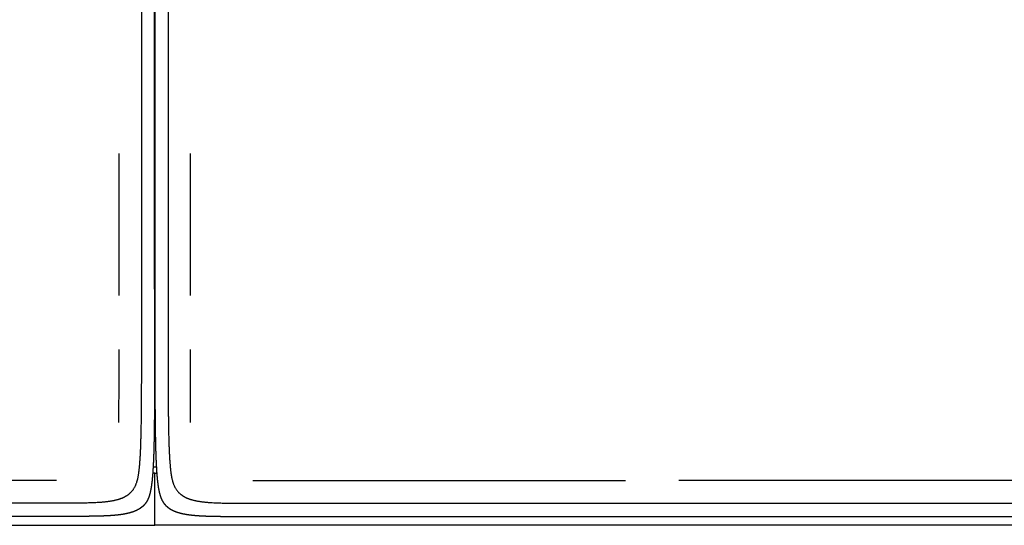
# Model space of a CAD drawing. Header units: millimetres. Extents: x -429 to 783, y -778 to 171.
# Tile 17 of 219: x -246 to -170, y -50 to -11. Entities that reach past the tile are written whole.
import ezdxf

# ---------------------------------------------------------------- set-up
doc = ezdxf.new("R2010")
doc.units = ezdxf.units.MM
doc.layers.get('0').update_dxf_attribs({"true_color": 0x000000})

msp = doc.modelspace()

# ---------------------------------------------------------------- linework, layer by layer
at = {"linetype": 'Continuous', "lineweight": -3}
for p, q in [((-238.084, -38.18), (-238.083, -36.465)), ((-232.592, -38.18), (-232.594, -36.465)), ((-238.087, -39.678), (-238.084, -38.18)), ((-232.589, -39.678), (-232.592, -38.18)), ((-238.092, -40.976), (-238.087, -39.678)), ((-232.585, -40.976), (-232.589, -39.678)), ((-238.099, -42.089), (-238.092, -40.976)), ((-232.578, -42.089), (-232.585, -40.976)), ((-190.524, -46.564), (-194.963, -46.564)), ((-185.805, -46.564), (-190.524, -46.564)), ((-180.857, -46.564), (-185.805, -46.564)), ((-175.73, -46.564), (-180.857, -46.564)), ((-170.474, -46.564), (-175.73, -46.564)), ((-165.138, -46.564), (-170.474, -46.564))]:
    msp.add_line(p, q, dxfattribs=at)
for points, degree, knots in [([(-235.339, -33.198), (-235.342, -31.941), (-235.345, -30.685), (-235.345, -29.314), (-235.345, -27.944), (-235.345, -26.474), (-235.345, -25.004), (-235.345, -23.449), (-235.345, -21.894), (-235.345, -20.27), (-235.345, -18.646), (-235.345, -16.967), (-235.345, -15.288), (-235.345, -13.569), (-235.345, -11.85), (-235.345, -10.106), (-235.345, -8.362), (-235.345, -6.608), (-235.345, -4.854), (-235.345, -3.106), (-235.345, -1.357), (-235.345, 0.372), (-235.345, 2.101), (-235.345, 3.796), (-235.345, 5.49), (-235.345, 7.135), (-235.345, 8.779), (-235.345, 10.359), (-235.345, 11.939), (-235.345, 13.44), (-235.345, 14.94), (-235.345, 16.346), (-235.345, 17.752), (-235.345, 19.011), (-235.345, 20.27)], 2, [391, 391, 391, 392.058933, 392.058933, 393.117866, 393.117866, 394.176799, 394.176799, 395.235732, 395.235732, 396.294665, 396.294665, 397.353598, 397.353598, 398.412531, 398.412531, 399.471464, 399.471464, 400.530397, 400.530397, 401.58933, 401.58933, 402.648263, 402.648263, 403.707197, 403.707197, 404.76613, 404.76613, 405.825063, 405.825063, 406.883996, 406.883996, 407.942929, 407.942929, 408.968409, 408.968409, 408.968409]), ([(-235.332, 20.27), (-235.332, 19.011), (-235.332, 17.752), (-235.332, 16.346), (-235.332, 14.94), (-235.332, 13.44), (-235.332, 11.939), (-235.332, 10.359), (-235.332, 8.779), (-235.332, 7.135), (-235.332, 5.49), (-235.332, 3.796), (-235.332, 2.101), (-235.332, 0.372), (-235.332, -1.357), (-235.332, -3.106), (-235.332, -4.854), (-235.332, -6.608), (-235.332, -8.362), (-235.332, -10.106), (-235.332, -11.85), (-235.332, -13.569), (-235.332, -15.288), (-235.332, -16.967), (-235.332, -18.646), (-235.332, -20.27), (-235.332, -21.894), (-235.332, -23.449), (-235.332, -25.004), (-235.332, -26.474), (-235.332, -27.944), (-235.332, -29.314), (-235.332, -30.685), (-235.335, -31.941), (-235.338, -33.198)], 2, [371.031591, 371.031591, 371.031591, 372.057071, 372.057071, 373.116004, 373.116004, 374.174937, 374.174937, 375.23387, 375.23387, 376.292803, 376.292803, 377.351737, 377.351737, 378.41067, 378.41067, 379.469603, 379.469603, 380.528536, 380.528536, 381.587469, 381.587469, 382.646402, 382.646402, 383.705335, 383.705335, 384.764268, 384.764268, 385.823201, 385.823201, 386.882134, 386.882134, 387.941067, 387.941067, 389, 389, 389]), ([(-236.362, 17.754), (-236.362, 15.135), (-236.362, 12.517), (-236.362, 9.898), (-236.362, 8.589), (-236.362, 7.28), (-236.362, 5.97), (-236.362, 5.185), (-236.362, 4.399), (-236.362, 3.614), (-236.362, 2.304), (-236.362, 0.995), (-236.362, -0.314), (-236.362, -0.969), (-236.362, -1.623), (-236.362, -2.278), (-236.362, -2.933), (-236.362, -3.587), (-236.362, -4.242), (-236.362, -5.551), (-236.362, -6.861), (-236.362, -8.17), (-236.362, -9.479), (-236.362, -10.788), (-236.362, -12.098), (-236.362, -13.014), (-236.362, -13.931), (-236.362, -14.847), (-236.362, -15.502), (-236.362, -16.156), (-236.362, -16.811), (-236.362, -17.466), (-236.362, -18.12), (-236.362, -18.775), (-236.362, -19.43), (-236.362, -20.084), (-236.362, -20.739), (-236.362, -21.393), (-236.362, -22.048), (-236.362, -22.703), (-236.362, -23.03), (-236.362, -23.357), (-236.362, -23.685), (-236.362, -24.012), (-236.362, -24.339), (-236.362, -24.667), (-236.362, -25.321), (-236.362, -25.976), (-236.362, -26.631), (-236.362, -27.285), (-236.362, -27.94), (-236.362, -28.594), (-236.362, -28.922), (-236.362, -29.249), (-236.362, -29.576), (-236.362, -29.904), (-236.362, -30.231), (-236.362, -30.558), (-236.362, -31.213), (-236.362, -31.868), (-236.362, -32.522)], 3, [222.760169, 222.760169, 222.760169, 222.760169, 301.316225, 301.316225, 301.316225, 340.594571, 340.594571, 340.594571, 364.162182, 364.162182, 364.162182, 403.440463, 403.440463, 403.440463, 423.078858, 423.078858, 423.078858, 442.718371, 442.718371, 442.718371, 481.996848, 481.996848, 481.996848, 521.275263, 521.275263, 521.275263, 548.769805, 548.769805, 548.769805, 568.40888, 568.40888, 568.40888, 588.048212, 588.048212, 588.048212, 607.687141, 607.687141, 607.687141, 627.326405, 627.326405, 627.326405, 637.145538, 637.145538, 637.145538, 646.965235, 646.965235, 646.965235, 666.604818, 666.604818, 666.604818, 686.243872, 686.243872, 686.243872, 696.063512, 696.063512, 696.063512, 705.8829, 705.8829, 705.8829, 725.521622, 725.521622, 725.521622, 725.521622]), ([(-234.315, 17.754), (-234.315, 15.135), (-234.315, 12.517), (-234.315, 9.898), (-234.315, 8.589), (-234.315, 7.28), (-234.315, 5.97), (-234.315, 5.185), (-234.315, 4.399), (-234.315, 3.614), (-234.315, 2.304), (-234.315, 0.995), (-234.315, -0.314), (-234.315, -0.969), (-234.315, -1.623), (-234.315, -2.278), (-234.315, -2.933), (-234.315, -3.587), (-234.315, -4.242), (-234.315, -5.551), (-234.315, -6.861), (-234.315, -8.17), (-234.315, -9.479), (-234.315, -10.788), (-234.315, -12.098), (-234.315, -13.014), (-234.315, -13.931), (-234.315, -14.847), (-234.315, -15.502), (-234.315, -16.156), (-234.315, -16.811), (-234.315, -17.466), (-234.315, -18.12), (-234.315, -18.775), (-234.315, -19.43), (-234.315, -20.084), (-234.315, -20.739), (-234.315, -21.393), (-234.315, -22.048), (-234.315, -22.703), (-234.315, -23.03), (-234.315, -23.357), (-234.315, -23.685), (-234.315, -24.012), (-234.315, -24.339), (-234.315, -24.667), (-234.315, -25.321), (-234.315, -25.976), (-234.315, -26.631), (-234.315, -27.285), (-234.315, -27.94), (-234.315, -28.594), (-234.315, -28.922), (-234.315, -29.249), (-234.315, -29.576), (-234.315, -29.904), (-234.315, -30.231), (-234.315, -30.558), (-234.315, -31.213), (-234.315, -31.868), (-234.315, -32.522)], 3, [222.760169, 222.760169, 222.760169, 222.760169, 301.316225, 301.316225, 301.316225, 340.594571, 340.594571, 340.594571, 364.162182, 364.162182, 364.162182, 403.440463, 403.440463, 403.440463, 423.078858, 423.078858, 423.078858, 442.718371, 442.718371, 442.718371, 481.996848, 481.996848, 481.996848, 521.275263, 521.275263, 521.275263, 548.769805, 548.769805, 548.769805, 568.40888, 568.40888, 568.40888, 588.048212, 588.048212, 588.048212, 607.687141, 607.687141, 607.687141, 627.326405, 627.326405, 627.326405, 637.145538, 637.145538, 637.145538, 646.965235, 646.965235, 646.965235, 666.604818, 666.604818, 666.604818, 686.243872, 686.243872, 686.243872, 696.063512, 696.063512, 696.063512, 705.8829, 705.8829, 705.8829, 725.521622, 725.521622, 725.521622, 725.521622]), ([(-238.082, -32.328), (-238.082, -31.106), (-238.082, -29.883), (-238.082, -28.545), (-238.082, -27.206), (-238.082, -25.768), (-238.082, -24.329), (-238.082, -22.862), (-238.082, -21.396)], 2, [0, 0, 0, 1, 1, 2, 2, 3, 3, 3.961827, 3.961827, 3.961827]), ([(-232.594, -32.328), (-232.594, -31.106), (-232.594, -29.883), (-232.594, -28.545), (-232.594, -27.206), (-232.594, -25.768), (-232.594, -24.329), (-232.594, -22.862), (-232.594, -21.396)], 2, [0, 0, 0, 1, 1, 2, 2, 3, 3, 3.961827, 3.961827, 3.961827]), ([(-236.362, -32.522), (-236.362, -33.297), (-236.362, -34.072), (-236.362, -34.847), (-236.362, -35.234), (-236.363, -35.621), (-236.363, -36.009), (-236.363, -36.144), (-236.363, -36.28), (-236.363, -36.416), (-236.363, -36.513), (-236.363, -36.609), (-236.364, -36.706), (-236.364, -37.094), (-236.365, -37.481), (-236.365, -37.869), (-236.366, -37.966), (-236.366, -38.062), (-236.366, -38.159), (-236.366, -38.256), (-236.367, -38.353), (-236.367, -38.45), (-236.367, -38.644), (-236.368, -38.837), (-236.369, -39.031), (-236.37, -39.225), (-236.37, -39.419), (-236.371, -39.613), (-236.372, -39.71), (-236.372, -39.806), (-236.373, -39.903), (-236.374, -40), (-236.374, -40.097), (-236.375, -40.194), (-236.376, -40.388), (-236.377, -40.582), (-236.379, -40.776), (-236.381, -40.97), (-236.383, -41.164), (-236.385, -41.357), (-236.386, -41.454), (-236.387, -41.551), (-236.388, -41.648), (-236.389, -41.697), (-236.389, -41.745), (-236.39, -41.794), (-236.39, -41.823), (-236.391, -41.852), (-236.391, -41.881), (-236.392, -41.978), (-236.394, -42.075), (-236.395, -42.172), (-236.398, -42.366), (-236.402, -42.56), (-236.406, -42.755), (-236.41, -42.949), (-236.414, -43.143), (-236.42, -43.337), (-236.422, -43.435), (-236.425, -43.532), (-236.428, -43.629), (-236.429, -43.653), (-236.429, -43.677), (-236.43, -43.702), (-236.431, -43.726), (-236.432, -43.75), (-236.433, -43.775), (-236.434, -43.823), (-236.436, -43.872), (-236.438, -43.921), (-236.441, -44.018), (-236.445, -44.115), (-236.449, -44.213), (-236.453, -44.31), (-236.458, -44.408), (-236.463, -44.505), (-236.464, -44.53), (-236.465, -44.554), (-236.466, -44.579), (-236.468, -44.603), (-236.469, -44.628), (-236.47, -44.652), (-236.473, -44.701), (-236.476, -44.75), (-236.479, -44.799), (-236.485, -44.896), (-236.492, -44.994), (-236.499, -45.092), (-236.506, -45.19), (-236.514, -45.288), (-236.522, -45.385), (-236.526, -45.434), (-236.531, -45.483), (-236.535, -45.532), (-236.536, -45.544), (-236.538, -45.556), (-236.539, -45.569), (-236.54, -45.581), (-236.541, -45.593), (-236.542, -45.605), (-236.545, -45.63), (-236.547, -45.654), (-236.55, -45.679), (-236.552, -45.704), (-236.555, -45.728), (-236.557, -45.753), (-236.56, -45.778), (-236.563, -45.802), (-236.566, -45.827), (-236.569, -45.852), (-236.572, -45.877), (-236.575, -45.902), (-236.578, -45.927), (-236.581, -45.952), (-236.585, -45.977), (-236.588, -46.002), (-236.592, -46.027), (-236.596, -46.052), (-236.599, -46.077), (-236.603, -46.103), (-236.608, -46.128), (-236.612, -46.153), (-236.616, -46.178), (-236.621, -46.203), (-236.625, -46.229), (-236.63, -46.254), (-236.635, -46.28), (-236.64, -46.305), (-236.645, -46.33), (-236.65, -46.356), (-236.656, -46.381), (-236.662, -46.407), (-236.668, -46.432), (-236.674, -46.458), (-236.68, -46.484), (-236.686, -46.509), (-236.693, -46.535), (-236.7, -46.56), (-236.707, -46.586), (-236.714, -46.612), (-236.721, -46.638), (-236.729, -46.663), (-236.737, -46.689), (-236.745, -46.715), (-236.754, -46.741), (-236.763, -46.767), (-236.772, -46.793), (-236.781, -46.818), (-236.791, -46.844), (-236.801, -46.87), (-236.811, -46.896), (-236.822, -46.921), (-236.833, -46.947), (-236.844, -46.972), (-236.856, -46.998), (-236.868, -47.023), (-236.88, -47.048), (-236.893, -47.074), (-236.906, -47.099), (-236.92, -47.124), (-236.934, -47.149), (-236.948, -47.173), (-236.963, -47.198), (-236.978, -47.222), (-236.994, -47.246), (-237.01, -47.27), (-237.027, -47.294), (-237.044, -47.317), (-237.062, -47.34), (-237.08, -47.364), (-237.098, -47.387), (-237.118, -47.409), (-237.137, -47.431), (-237.158, -47.453), (-237.178, -47.474)], 3, [725.521622, 725.521622, 725.521622, 725.521622, 748.764127, 748.764127, 748.764127, 760.386835, 760.386835, 760.386835, 764.455046, 764.455046, 764.455046, 767.360878, 767.360878, 767.360878, 778.985149, 778.985149, 778.985149, 781.891384, 781.891384, 781.891384, 784.797906, 784.797906, 784.797906, 790.611278, 790.611278, 790.611278, 796.425294, 796.425294, 796.425294, 799.332538, 799.332538, 799.332538, 802.239981, 802.239981, 802.239981, 808.056346, 808.056346, 808.056346, 813.874172, 813.874172, 813.874172, 816.78366, 816.78366, 816.78366, 818.238679, 818.238679, 818.238679, 819.111702, 819.111702, 819.111702, 822.022428, 822.022428, 822.022428, 827.84707, 827.84707, 827.84707, 833.676642, 833.676642, 833.676642, 836.59304, 836.59304, 836.59304, 837.322242, 837.322242, 837.322242, 838.051943, 838.051943, 838.051943, 839.51204, 839.51204, 839.51204, 842.436429, 842.436429, 842.436429, 845.366628, 845.366628, 845.366628, 846.100133, 846.100133, 846.100133, 846.834172, 846.834172, 846.834172, 848.302952, 848.302952, 848.302952, 851.243196, 851.243196, 851.243196, 854.185773, 854.185773, 854.185773, 855.657683, 855.657683, 855.657683, 856.025646, 856.025646, 856.025646, 856.394381, 856.394381, 856.394381, 857.134807, 857.134807, 857.134807, 857.878876, 857.878876, 857.878876, 858.627024, 858.627024, 858.627024, 859.378984, 859.378984, 859.378984, 860.135247, 860.135247, 860.135247, 860.895616, 860.895616, 860.895616, 861.660349, 861.660349, 861.660349, 862.429552, 862.429552, 862.429552, 863.203517, 863.203517, 863.203517, 863.982385, 863.982385, 863.982385, 864.766661, 864.766661, 864.766661, 865.556362, 865.556362, 865.556362, 866.35292, 866.35292, 866.35292, 867.158596, 867.158596, 867.158596, 867.972282, 867.972282, 867.972282, 868.79385, 868.79385, 868.79385, 869.622068, 869.622068, 869.622068, 870.457624, 870.457624, 870.457624, 871.299739, 871.299739, 871.299739, 872.148956, 872.148956, 872.148956, 873.005451, 873.005451, 873.005451, 873.870495, 873.870495, 873.870495, 874.744114, 874.744114, 874.744114, 875.627346, 875.627346, 875.627346, 876.521718, 876.521718, 876.521718, 876.521718]), ([(-234.315, -32.522), (-234.315, -33.297), (-234.315, -34.072), (-234.314, -34.847), (-234.314, -35.234), (-234.314, -35.621), (-234.314, -36.009), (-234.314, -36.144), (-234.314, -36.28), (-234.313, -36.416), (-234.313, -36.513), (-234.313, -36.609), (-234.313, -36.706), (-234.313, -37.094), (-234.312, -37.481), (-234.311, -37.869), (-234.311, -37.966), (-234.311, -38.062), (-234.311, -38.159), (-234.31, -38.256), (-234.31, -38.353), (-234.31, -38.45), (-234.309, -38.644), (-234.309, -38.837), (-234.308, -39.031), (-234.307, -39.225), (-234.306, -39.419), (-234.305, -39.613), (-234.305, -39.71), (-234.304, -39.806), (-234.304, -39.903), (-234.303, -40), (-234.302, -40.097), (-234.302, -40.194), (-234.301, -40.388), (-234.299, -40.582), (-234.298, -40.776), (-234.296, -40.97), (-234.294, -41.164), (-234.292, -41.357), (-234.291, -41.454), (-234.29, -41.551), (-234.289, -41.648), (-234.288, -41.697), (-234.287, -41.745), (-234.287, -41.794), (-234.286, -41.823), (-234.286, -41.852), (-234.286, -41.881), (-234.284, -41.978), (-234.283, -42.075), (-234.281, -42.172), (-234.278, -42.366), (-234.275, -42.56), (-234.271, -42.755), (-234.267, -42.949), (-234.262, -43.143), (-234.257, -43.337), (-234.254, -43.435), (-234.252, -43.532), (-234.249, -43.629), (-234.248, -43.653), (-234.247, -43.677), (-234.246, -43.702), (-234.246, -43.726), (-234.245, -43.75), (-234.244, -43.775), (-234.242, -43.823), (-234.241, -43.872), (-234.239, -43.921), (-234.235, -44.018), (-234.232, -44.115), (-234.228, -44.213), (-234.223, -44.31), (-234.219, -44.408), (-234.214, -44.505), (-234.213, -44.53), (-234.211, -44.554), (-234.21, -44.579), (-234.209, -44.603), (-234.208, -44.628), (-234.206, -44.652), (-234.203, -44.701), (-234.201, -44.75), (-234.198, -44.799), (-234.192, -44.896), (-234.185, -44.994), (-234.178, -45.092), (-234.171, -45.19), (-234.163, -45.288), (-234.154, -45.385), (-234.15, -45.434), (-234.146, -45.483), (-234.141, -45.532), (-234.14, -45.544), (-234.139, -45.556), (-234.138, -45.569), (-234.137, -45.581), (-234.135, -45.593), (-234.134, -45.605), (-234.132, -45.63), (-234.129, -45.654), (-234.127, -45.679), (-234.124, -45.704), (-234.122, -45.728), (-234.119, -45.753), (-234.116, -45.778), (-234.114, -45.802), (-234.111, -45.827), (-234.108, -45.852), (-234.105, -45.877), (-234.102, -45.902), (-234.098, -45.927), (-234.095, -45.952), (-234.092, -45.977), (-234.088, -46.002), (-234.085, -46.027), (-234.081, -46.052), (-234.077, -46.077), (-234.073, -46.103), (-234.069, -46.128), (-234.065, -46.153), (-234.061, -46.178), (-234.056, -46.203), (-234.052, -46.229), (-234.047, -46.254), (-234.042, -46.28), (-234.037, -46.305), (-234.032, -46.33), (-234.026, -46.356), (-234.021, -46.381), (-234.015, -46.407), (-234.009, -46.432), (-234.003, -46.458), (-233.997, -46.484), (-233.99, -46.509), (-233.984, -46.535), (-233.977, -46.56), (-233.97, -46.586), (-233.963, -46.612), (-233.955, -46.638), (-233.947, -46.663), (-233.939, -46.689), (-233.931, -46.715), (-233.923, -46.741), (-233.914, -46.767), (-233.905, -46.793), (-233.895, -46.818), (-233.886, -46.844), (-233.876, -46.87), (-233.865, -46.896), (-233.855, -46.921), (-233.844, -46.947), (-233.832, -46.972), (-233.821, -46.998), (-233.809, -47.023), (-233.796, -47.048), (-233.784, -47.074), (-233.771, -47.099), (-233.757, -47.124), (-233.743, -47.149), (-233.729, -47.173), (-233.714, -47.198), (-233.698, -47.222), (-233.683, -47.246), (-233.666, -47.27), (-233.65, -47.294), (-233.633, -47.317), (-233.615, -47.34), (-233.597, -47.364), (-233.578, -47.387), (-233.559, -47.409), (-233.539, -47.431), (-233.519, -47.453), (-233.498, -47.474)], 3, [725.521622, 725.521622, 725.521622, 725.521622, 748.764127, 748.764127, 748.764127, 760.386835, 760.386835, 760.386835, 764.455046, 764.455046, 764.455046, 767.360878, 767.360878, 767.360878, 778.985149, 778.985149, 778.985149, 781.891384, 781.891384, 781.891384, 784.797906, 784.797906, 784.797906, 790.611278, 790.611278, 790.611278, 796.425294, 796.425294, 796.425294, 799.332538, 799.332538, 799.332538, 802.239981, 802.239981, 802.239981, 808.056346, 808.056346, 808.056346, 813.874172, 813.874172, 813.874172, 816.78366, 816.78366, 816.78366, 818.238679, 818.238679, 818.238679, 819.111702, 819.111702, 819.111702, 822.022428, 822.022428, 822.022428, 827.84707, 827.84707, 827.84707, 833.676642, 833.676642, 833.676642, 836.59304, 836.59304, 836.59304, 837.322242, 837.322242, 837.322242, 838.051943, 838.051943, 838.051943, 839.51204, 839.51204, 839.51204, 842.436429, 842.436429, 842.436429, 845.366628, 845.366628, 845.366628, 846.100133, 846.100133, 846.100133, 846.834172, 846.834172, 846.834172, 848.302952, 848.302952, 848.302952, 851.243196, 851.243196, 851.243196, 854.185773, 854.185773, 854.185773, 855.657683, 855.657683, 855.657683, 856.025646, 856.025646, 856.025646, 856.394381, 856.394381, 856.394381, 857.134807, 857.134807, 857.134807, 857.878876, 857.878876, 857.878876, 858.627024, 858.627024, 858.627024, 859.378984, 859.378984, 859.378984, 860.135247, 860.135247, 860.135247, 860.895616, 860.895616, 860.895616, 861.660349, 861.660349, 861.660349, 862.429552, 862.429552, 862.429552, 863.203517, 863.203517, 863.203517, 863.982385, 863.982385, 863.982385, 864.766661, 864.766661, 864.766661, 865.556362, 865.556362, 865.556362, 866.35292, 866.35292, 866.35292, 867.158596, 867.158596, 867.158596, 867.972282, 867.972282, 867.972282, 868.79385, 868.79385, 868.79385, 869.622068, 869.622068, 869.622068, 870.457624, 870.457624, 870.457624, 871.299739, 871.299739, 871.299739, 872.148956, 872.148956, 872.148956, 873.005451, 873.005451, 873.005451, 873.870495, 873.870495, 873.870495, 874.744114, 874.744114, 874.744114, 875.627346, 875.627346, 875.627346, 876.521718, 876.521718, 876.521718, 876.521718]), ([(-235.345, -33.197), (-235.345, -34.327), (-235.345, -35.458), (-235.346, -36.466), (-235.347, -37.475), (-235.349, -38.369), (-235.351, -39.263), (-235.354, -40.05), (-235.358, -40.837), (-235.364, -41.524), (-235.371, -42.212), (-235.38, -42.808), (-235.389, -43.403), (-235.402, -43.914), (-235.415, -44.425), (-235.432, -44.859), (-235.45, -45.293), (-235.472, -45.657), (-235.494, -46.021), (-235.521, -46.323), (-235.549, -46.625), (-235.583, -46.873), (-235.617, -47.12), (-235.657, -47.32), (-235.698, -47.52), (-235.746, -47.68), (-235.793, -47.84), (-235.849, -47.968), (-235.905, -48.096), (-235.969, -48.199), (-236.034, -48.302), (-236.107, -48.388), (-236.181, -48.474), (-236.264, -48.548), (-236.348, -48.623), (-236.442, -48.688), (-236.535, -48.754), (-236.64, -48.81), (-236.745, -48.867), (-236.861, -48.915), (-236.978, -48.964), (-237.107, -49.005), (-237.235, -49.046), (-237.377, -49.08), (-237.518, -49.114), (-237.674, -49.142), (-237.829, -49.17), (-237.998, -49.193), (-238.167, -49.215), (-238.351, -49.233), (-238.535, -49.25), (-238.734, -49.263), (-238.933, -49.277), (-239.148, -49.286), (-239.363, -49.295), (-239.595, -49.302), (-239.826, -49.308), (-240.075, -49.312), (-240.324, -49.316), (-240.59, -49.318), (-240.857, -49.32), (-241.142, -49.32), (-241.427, -49.321), (-241.731, -49.321), (-242.035, -49.321), (-242.36, -49.321), (-242.685, -49.321), (-243.041, -49.321), (-243.396, -49.321), (-243.792, -49.321), (-244.189, -49.321), (-244.636, -49.321), (-245.084, -49.321), (-245.594, -49.321), (-246.104, -49.321), (-246.687, -49.321), (-247.27, -49.321), (-247.936, -49.321), (-248.602, -49.321), (-249.362, -49.321), (-250.122, -49.321), (-250.987, -49.321), (-251.851, -49.321), (-252.831, -49.321), (-253.811, -49.321), (-254.917, -49.321), (-256.023, -49.321), (-257.266, -49.321), (-258.508, -49.321), (-259.898, -49.321), (-261.287, -49.321), (-262.835, -49.321), (-264.382, -49.321), (-266.098, -49.321), (-267.814, -49.321), (-269.709, -49.321), (-271.603, -49.321), (-273.682, -49.321), (-275.761, -49.321), (-278.004, -49.321), (-280.247, -49.321), (-282.63, -49.321), (-285.014, -49.321), (-287.512, -49.321), (-290.01, -49.321), (-292.598, -49.321), (-295.186, -49.321), (-297.838, -49.321), (-300.491, -49.321), (-303.184, -49.321), (-305.877, -49.321), (-308.586, -49.321), (-311.294, -49.321), (-313.992, -49.321), (-316.69, -49.321), (-319.354, -49.321), (-322.017, -49.321), (-324.621, -49.321), (-327.225, -49.321), (-329.745, -49.321), (-332.264, -49.321), (-334.673, -49.321), (-337.083, -49.321), (-339.358, -49.321), (-341.634, -49.321), (-343.749, -49.321), (-345.865, -49.321), (-347.797, -49.321), (-349.728, -49.321), (-351.457, -49.321), (-353.185, -49.321), (-354.716, -49.32), (-356.248, -49.32), (-357.595, -49.318), (-358.942, -49.316), (-360.118, -49.312), (-361.293, -49.308), (-362.309, -49.302), (-363.325, -49.295), (-364.194, -49.286), (-365.063, -49.277), (-365.797, -49.263), (-366.532, -49.25), (-367.144, -49.233), (-367.757, -49.215), (-368.259, -49.193), (-368.762, -49.17), (-369.168, -49.142), (-369.574, -49.114), (-369.895, -49.08), (-370.217, -49.046), (-370.466, -49.005), (-370.715, -48.964), (-370.904, -48.915), (-371.094, -48.867), (-371.236, -48.81), (-371.378, -48.754), (-371.486, -48.688), (-371.593, -48.623), (-371.678, -48.548), (-371.764, -48.474), (-371.837, -48.388), (-371.911, -48.302), (-371.975, -48.199), (-372.039, -48.096), (-372.095, -47.968), (-372.151, -47.84), (-372.199, -47.68), (-372.246, -47.52), (-372.287, -47.32), (-372.327, -47.12), (-372.361, -46.873), (-372.395, -46.625), (-372.423, -46.323), (-372.45, -46.021), (-372.472, -45.657), (-372.494, -45.293), (-372.512, -44.859), (-372.529, -44.425), (-372.542, -43.914), (-372.555, -43.403), (-372.564, -42.808), (-372.573, -42.212), (-372.574, -42.131), (-372.575, -42.05)], 2, [132, 132, 132, 133, 133, 134, 134, 135, 135, 136, 136, 137, 137, 138, 138, 139, 139, 140, 140, 141, 141, 142, 142, 143, 143, 144, 144, 145, 145, 146, 146, 147, 147, 148, 148, 149, 149, 150, 150, 151, 151, 152, 152, 153, 153, 154, 154, 155, 155, 156, 156, 157, 157, 158, 158, 159, 159, 160, 160, 161, 161, 162, 162, 163, 163, 164, 164, 165, 165, 166, 166, 167, 167, 168, 168, 169, 169, 170, 170, 171, 171, 172, 172, 173, 173, 174, 174, 175, 175, 176, 176, 177, 177, 178, 178, 179, 179, 180, 180, 181, 181, 182, 182, 183, 183, 184, 184, 185, 185, 186, 186, 187, 187, 188, 188, 189, 189, 190, 190, 191, 191, 192, 192, 193, 193, 194, 194, 195, 195, 196, 196, 197, 197, 198, 198, 199, 199, 200, 200, 201, 201, 202, 202, 203, 203, 204, 204, 205, 205, 206, 206, 207, 207, 208, 208, 209, 209, 210, 210, 211, 211, 212, 212, 213, 213, 214, 214, 215, 215, 216, 216, 217, 217, 218, 218, 219, 219, 220, 220, 221, 221, 222, 222, 223, 223, 223.118009, 223.118009, 223.118009]), ([(-235.332, -33.197), (-235.332, -34.327), (-235.331, -35.458), (-235.331, -36.466), (-235.33, -37.475), (-235.328, -38.369), (-235.326, -39.263), (-235.322, -40.05), (-235.319, -40.837), (-235.312, -41.524), (-235.306, -42.212), (-235.297, -42.808), (-235.288, -43.403), (-235.275, -43.914), (-235.262, -44.425), (-235.244, -44.859), (-235.227, -45.293), (-235.205, -45.657), (-235.183, -46.021), (-235.155, -46.323), (-235.128, -46.625), (-235.094, -46.873), (-235.06, -47.12), (-235.019, -47.32), (-234.979, -47.52), (-234.931, -47.68), (-234.883, -47.84), (-234.827, -47.968), (-234.772, -48.096), (-234.707, -48.199), (-234.643, -48.302), (-234.569, -48.388), (-234.496, -48.474), (-234.412, -48.548), (-234.329, -48.623), (-234.235, -48.688), (-234.141, -48.754), (-234.036, -48.81), (-233.932, -48.867), (-233.815, -48.915), (-233.699, -48.964), (-233.57, -49.005), (-233.441, -49.046), (-233.3, -49.08), (-233.158, -49.114), (-233.003, -49.142), (-232.848, -49.17), (-232.679, -49.193), (-232.51, -49.215), (-232.326, -49.233), (-232.142, -49.25), (-231.943, -49.263), (-231.744, -49.277), (-231.529, -49.286), (-231.314, -49.295), (-231.082, -49.302), (-230.85, -49.308), (-230.602, -49.312), (-230.353, -49.316), (-230.086, -49.318), (-229.82, -49.32), (-229.535, -49.32), (-229.25, -49.321), (-228.946, -49.321), (-228.642, -49.321), (-228.317, -49.321), (-227.992, -49.321), (-227.636, -49.321), (-227.281, -49.321), (-226.884, -49.321), (-226.488, -49.321), (-226.04, -49.321), (-225.592, -49.321), (-225.082, -49.321), (-224.572, -49.321), (-223.99, -49.321), (-223.407, -49.321), (-222.741, -49.321), (-222.075, -49.321), (-221.315, -49.321), (-220.555, -49.321), (-219.69, -49.321), (-218.825, -49.321), (-217.845, -49.321), (-216.865, -49.321), (-215.759, -49.321), (-214.653, -49.321), (-213.411, -49.321), (-212.168, -49.321), (-210.779, -49.321), (-209.389, -49.321), (-207.842, -49.321), (-206.294, -49.321), (-204.579, -49.321), (-202.863, -49.321), (-200.968, -49.321), (-199.073, -49.321), (-196.995, -49.321), (-194.916, -49.321), (-192.673, -49.321), (-190.429, -49.321), (-188.046, -49.321), (-185.663, -49.321), (-183.165, -49.321), (-180.667, -49.321), (-178.079, -49.321), (-175.491, -49.321), (-172.838, -49.321), (-170.185, -49.321), (-167.492, -49.321), (-164.799, -49.321), (-162.091, -49.321), (-159.383, -49.321), (-156.685, -49.321), (-153.986, -49.321), (-151.323, -49.321), (-148.659, -49.321), (-146.055, -49.321), (-143.451, -49.321), (-140.932, -49.321), (-138.413, -49.321), (-136.003, -49.321), (-133.593, -49.321), (-131.318, -49.321), (-129.043, -49.321), (-126.927, -49.321), (-124.811, -49.321), (-122.88, -49.321), (-120.948, -49.321), (-119.22, -49.321), (-117.492, -49.321), (-115.96, -49.32), (-114.429, -49.32), (-113.081, -49.318), (-111.734, -49.316), (-110.559, -49.312), (-109.384, -49.308), (-108.368, -49.302), (-107.352, -49.295), (-106.483, -49.286), (-105.614, -49.277), (-104.879, -49.263), (-104.145, -49.25), (-103.533, -49.233), (-102.92, -49.215), (-102.417, -49.193), (-101.914, -49.17), (-101.508, -49.142), (-101.103, -49.114), (-100.781, -49.08), (-100.46, -49.046), (-100.211, -49.005), (-99.962, -48.964), (-99.772, -48.915), (-99.583, -48.867), (-99.441, -48.81), (-99.299, -48.754), (-99.191, -48.688), (-99.083, -48.623), (-98.998, -48.548), (-98.913, -48.474), (-98.839, -48.388), (-98.766, -48.302), (-98.702, -48.199), (-98.637, -48.096), (-98.582, -47.968), (-98.526, -47.84), (-98.478, -47.68), (-98.43, -47.52), (-98.39, -47.32), (-98.349, -47.12), (-98.315, -46.873), (-98.282, -46.625), (-98.254, -46.323), (-98.226, -46.021), (-98.204, -45.657), (-98.182, -45.293), (-98.165, -44.859), (-98.148, -44.425), (-98.135, -43.914), (-98.122, -43.403), (-98.113, -42.808), (-98.103, -42.212), (-98.103, -42.131), (-98.102, -42.05)], 2, [132, 132, 132, 133, 133, 134, 134, 135, 135, 136, 136, 137, 137, 138, 138, 139, 139, 140, 140, 141, 141, 142, 142, 143, 143, 144, 144, 145, 145, 146, 146, 147, 147, 148, 148, 149, 149, 150, 150, 151, 151, 152, 152, 153, 153, 154, 154, 155, 155, 156, 156, 157, 157, 158, 158, 159, 159, 160, 160, 161, 161, 162, 162, 163, 163, 164, 164, 165, 165, 166, 166, 167, 167, 168, 168, 169, 169, 170, 170, 171, 171, 172, 172, 173, 173, 174, 174, 175, 175, 176, 176, 177, 177, 178, 178, 179, 179, 180, 180, 181, 181, 182, 182, 183, 183, 184, 184, 185, 185, 186, 186, 187, 187, 188, 188, 189, 189, 190, 190, 191, 191, 192, 192, 193, 193, 194, 194, 195, 195, 196, 196, 197, 197, 198, 198, 199, 199, 200, 200, 201, 201, 202, 202, 203, 203, 204, 204, 205, 205, 206, 206, 207, 207, 208, 208, 209, 209, 210, 210, 211, 211, 212, 212, 213, 213, 214, 214, 215, 215, 216, 216, 217, 217, 218, 218, 219, 219, 220, 220, 221, 221, 222, 222, 223, 223, 223.118009, 223.118009, 223.118009]), ([(-242.899, -46.564), (-243.191, -46.564), (-243.483, -46.564), (-243.806, -46.564), (-244.13, -46.564), (-244.495, -46.564), (-244.861, -46.564), (-245.278, -46.564), (-245.696, -46.564), (-246.177, -46.564), (-246.659, -46.564), (-247.213, -46.564), (-247.768, -46.564), (-248.407, -46.564), (-249.046, -46.564), (-249.779, -46.564), (-250.513, -46.564), (-251.352, -46.564), (-252.191, -46.564), (-253.145, -46.564), (-254.1, -46.564), (-255.181, -46.564), (-256.262, -46.564), (-257.48, -46.564), (-258.699, -46.564), (-260.064, -46.564), (-261.43, -46.564), (-262.953, -46.564), (-264.477, -46.564), (-266.169, -46.564), (-267.861, -46.564), (-269.732, -46.564), (-271.604, -46.564)], 2, [0, 0, 0, 1, 1, 2, 2, 3, 3, 4, 4, 5, 5, 6, 6, 7, 7, 8, 8, 9, 9, 10, 10, 11, 11, 12, 12, 13, 13, 14, 14, 15, 15, 16, 16, 16]), ([(-227.778, -46.564), (-227.486, -46.564), (-227.194, -46.564), (-226.87, -46.564), (-226.547, -46.564), (-226.181, -46.564), (-225.816, -46.564), (-225.398, -46.564), (-224.98, -46.564), (-224.499, -46.564), (-224.018, -46.564), (-223.463, -46.564), (-222.909, -46.564), (-222.27, -46.564), (-221.631, -46.564), (-220.897, -46.564), (-220.164, -46.564), (-219.325, -46.564), (-218.486, -46.564), (-217.531, -46.564), (-216.576, -46.564), (-215.495, -46.564), (-214.414, -46.564), (-213.196, -46.564), (-211.978, -46.564), (-210.613, -46.564), (-209.247, -46.564), (-207.723, -46.564), (-206.2, -46.564), (-204.508, -46.564), (-202.816, -46.564), (-200.944, -46.564), (-199.073, -46.564)], 2, [0, 0, 0, 1, 1, 2, 2, 3, 3, 4, 4, 5, 5, 6, 6, 7, 7, 8, 8, 9, 9, 10, 10, 11, 11, 12, 12, 13, 13, 14, 14, 15, 15, 16, 16, 16]), ([(-237.178, -47.474), (-237.193, -47.49), (-237.209, -47.505), (-237.224, -47.519), (-237.24, -47.534), (-237.255, -47.548), (-237.271, -47.562), (-237.287, -47.576), (-237.303, -47.59), (-237.32, -47.604), (-237.336, -47.617), (-237.352, -47.63), (-237.369, -47.643), (-237.386, -47.656), (-237.403, -47.669), (-237.42, -47.681), (-237.437, -47.693), (-237.454, -47.705), (-237.472, -47.717), (-237.481, -47.723), (-237.489, -47.729), (-237.498, -47.735), (-237.507, -47.74), (-237.516, -47.746), (-237.525, -47.752), (-237.542, -47.763), (-237.56, -47.774), (-237.578, -47.784), (-237.596, -47.795), (-237.614, -47.805), (-237.632, -47.815), (-237.651, -47.825), (-237.669, -47.834), (-237.687, -47.844), (-237.705, -47.853), (-237.724, -47.862), (-237.742, -47.871), (-237.761, -47.88), (-237.779, -47.889), (-237.798, -47.897), (-237.816, -47.905), (-237.835, -47.913), (-237.853, -47.921), (-237.872, -47.929), (-237.89, -47.937), (-237.909, -47.944), (-237.928, -47.951), (-237.946, -47.959), (-237.965, -47.966), (-237.984, -47.973), (-238.003, -47.979), (-238.021, -47.986), (-238.04, -47.992), (-238.059, -47.999), (-238.078, -48.005), (-238.096, -48.011), (-238.115, -48.017), (-238.134, -48.023), (-238.153, -48.028), (-238.171, -48.034), (-238.19, -48.039), (-238.209, -48.045), (-238.228, -48.05), (-238.246, -48.055), (-238.284, -48.065), (-238.321, -48.075), (-238.359, -48.084), (-238.396, -48.093), (-238.434, -48.101), (-238.471, -48.11), (-238.49, -48.113), (-238.509, -48.117), (-238.527, -48.121), (-238.546, -48.125), (-238.565, -48.129), (-238.583, -48.132), (-238.62, -48.139), (-238.658, -48.146), (-238.695, -48.152), (-238.732, -48.158), (-238.769, -48.164), (-238.806, -48.17), (-238.843, -48.176), (-238.88, -48.181), (-238.917, -48.186), (-238.954, -48.191), (-238.991, -48.196), (-239.028, -48.2), (-239.065, -48.204), (-239.102, -48.209), (-239.139, -48.213), (-239.176, -48.216), (-239.212, -48.22), (-239.249, -48.224), (-239.26, -48.225), (-239.271, -48.226), (-239.282, -48.227), (-239.3, -48.229), (-239.319, -48.23), (-239.337, -48.232), (-239.374, -48.235), (-239.41, -48.238), (-239.447, -48.241), (-239.52, -48.247), (-239.593, -48.252), (-239.666, -48.256), (-239.739, -48.261), (-239.812, -48.265), (-239.885, -48.268), (-239.903, -48.269), (-239.921, -48.27), (-239.939, -48.271), (-239.957, -48.272), (-239.975, -48.273), (-239.994, -48.273), (-240.03, -48.275), (-240.066, -48.276), (-240.102, -48.278), (-240.175, -48.281), (-240.247, -48.283), (-240.32, -48.285), (-240.392, -48.287), (-240.464, -48.289), (-240.536, -48.291), (-240.572, -48.292), (-240.608, -48.293), (-240.644, -48.293), (-240.681, -48.294), (-240.717, -48.295), (-240.753, -48.295), (-240.825, -48.297), (-240.897, -48.298), (-240.969, -48.299), (-241.04, -48.3), (-241.112, -48.3), (-241.184, -48.301), (-241.22, -48.301), (-241.256, -48.302), (-241.292, -48.302), (-241.31, -48.302), (-241.328, -48.302), (-241.346, -48.302), (-241.378, -48.303), (-241.41, -48.303), (-241.443, -48.303), (-241.586, -48.304), (-241.729, -48.304), (-241.872, -48.305), (-242.015, -48.305), (-242.158, -48.305), (-242.302, -48.305), (-242.444, -48.305), (-242.587, -48.305), (-242.73, -48.305)], 3, [876.521718, 876.521718, 876.521718, 876.521718, 877.161506, 877.161506, 877.161506, 877.799565, 877.799565, 877.799565, 878.436236, 878.436236, 878.436236, 879.071296, 879.071296, 879.071296, 879.705186, 879.705186, 879.705186, 880.337557, 880.337557, 880.337557, 880.653131, 880.653131, 880.653131, 880.968021, 880.968021, 880.968021, 881.594576, 881.594576, 881.594576, 882.217258, 882.217258, 882.217258, 882.83601, 882.83601, 882.83601, 883.451063, 883.451063, 883.451063, 884.062319, 884.062319, 884.062319, 884.669879, 884.669879, 884.669879, 885.273728, 885.273728, 885.273728, 885.874276, 885.874276, 885.874276, 886.471521, 886.471521, 886.471521, 887.065349, 887.065349, 887.065349, 887.655926, 887.655926, 887.655926, 888.243181, 888.243181, 888.243181, 888.827375, 888.827375, 888.827375, 889.988568, 889.988568, 889.988568, 891.140385, 891.140385, 891.140385, 891.712664, 891.712664, 891.712664, 892.282768, 892.282768, 892.282768, 893.417815, 893.417815, 893.417815, 894.546748, 894.546748, 894.546748, 895.669429, 895.669429, 895.669429, 896.786823, 896.786823, 896.786823, 897.899802, 897.899802, 897.899802, 899.008341, 899.008341, 899.008341, 899.340063, 899.340063, 899.340063, 899.892386, 899.892386, 899.892386, 900.99504, 900.99504, 900.99504, 903.193079, 903.193079, 903.193079, 905.381228, 905.381228, 905.381228, 905.926673, 905.926673, 905.926673, 906.471606, 906.471606, 906.471606, 907.560314, 907.560314, 907.560314, 909.733896, 909.733896, 909.733896, 911.902284, 911.902284, 911.902284, 912.984725, 912.984725, 912.984725, 914.065964, 914.065964, 914.065964, 916.225886, 916.225886, 916.225886, 918.382478, 918.382478, 918.382478, 919.459606, 919.459606, 919.459606, 919.997793, 919.997793, 919.997793, 920.966176, 920.966176, 920.966176, 925.265573, 925.265573, 925.265573, 929.557269, 929.557269, 929.557269, 933.841345, 933.841345, 933.841345, 933.841345]), ([(-233.498, -47.474), (-233.483, -47.49), (-233.468, -47.505), (-233.452, -47.519), (-233.437, -47.534), (-233.421, -47.548), (-233.405, -47.562), (-233.39, -47.576), (-233.373, -47.59), (-233.357, -47.604), (-233.341, -47.617), (-233.324, -47.63), (-233.307, -47.643), (-233.291, -47.656), (-233.274, -47.669), (-233.257, -47.681), (-233.24, -47.693), (-233.222, -47.705), (-233.205, -47.717), (-233.196, -47.723), (-233.187, -47.729), (-233.178, -47.735), (-233.17, -47.74), (-233.161, -47.746), (-233.152, -47.752), (-233.134, -47.763), (-233.116, -47.774), (-233.098, -47.784), (-233.08, -47.795), (-233.062, -47.805), (-233.044, -47.815), (-233.026, -47.825), (-233.008, -47.834), (-232.99, -47.844), (-232.971, -47.853), (-232.953, -47.862), (-232.934, -47.871), (-232.916, -47.88), (-232.898, -47.889), (-232.879, -47.897), (-232.861, -47.905), (-232.842, -47.913), (-232.823, -47.921), (-232.805, -47.929), (-232.786, -47.937), (-232.767, -47.944), (-232.749, -47.951), (-232.73, -47.959), (-232.711, -47.966), (-232.693, -47.973), (-232.674, -47.979), (-232.655, -47.986), (-232.637, -47.992), (-232.618, -47.999), (-232.599, -48.005), (-232.58, -48.011), (-232.561, -48.017), (-232.543, -48.023), (-232.524, -48.028), (-232.505, -48.034), (-232.486, -48.039), (-232.468, -48.045), (-232.449, -48.05), (-232.43, -48.055), (-232.393, -48.065), (-232.355, -48.075), (-232.318, -48.084), (-232.28, -48.093), (-232.243, -48.101), (-232.205, -48.11), (-232.187, -48.113), (-232.168, -48.117), (-232.149, -48.121), (-232.131, -48.125), (-232.112, -48.129), (-232.093, -48.132), (-232.056, -48.139), (-232.019, -48.146), (-231.982, -48.152), (-231.945, -48.158), (-231.907, -48.164), (-231.87, -48.17), (-231.833, -48.176), (-231.796, -48.181), (-231.759, -48.186), (-231.722, -48.191), (-231.685, -48.196), (-231.648, -48.2), (-231.612, -48.204), (-231.575, -48.209), (-231.538, -48.213), (-231.501, -48.216), (-231.464, -48.22), (-231.428, -48.224), (-231.417, -48.225), (-231.405, -48.226), (-231.394, -48.227), (-231.376, -48.229), (-231.358, -48.23), (-231.339, -48.232), (-231.303, -48.235), (-231.266, -48.238), (-231.23, -48.241), (-231.157, -48.247), (-231.084, -48.252), (-231.01, -48.256), (-230.938, -48.261), (-230.865, -48.265), (-230.792, -48.268), (-230.774, -48.269), (-230.756, -48.27), (-230.737, -48.271), (-230.719, -48.272), (-230.701, -48.273), (-230.683, -48.273), (-230.647, -48.275), (-230.611, -48.276), (-230.574, -48.278), (-230.502, -48.281), (-230.429, -48.283), (-230.357, -48.285), (-230.285, -48.287), (-230.213, -48.289), (-230.14, -48.291), (-230.104, -48.292), (-230.068, -48.293), (-230.032, -48.293), (-229.996, -48.294), (-229.96, -48.295), (-229.924, -48.295), (-229.852, -48.297), (-229.78, -48.298), (-229.708, -48.299), (-229.636, -48.3), (-229.564, -48.3), (-229.492, -48.301), (-229.457, -48.301), (-229.421, -48.302), (-229.385, -48.302), (-229.367, -48.302), (-229.349, -48.302), (-229.331, -48.302), (-229.299, -48.303), (-229.266, -48.303), (-229.234, -48.303), (-229.091, -48.304), (-228.948, -48.304), (-228.804, -48.305), (-228.661, -48.305), (-228.518, -48.305), (-228.375, -48.305), (-228.232, -48.305), (-228.089, -48.305), (-227.947, -48.305)], 3, [876.521718, 876.521718, 876.521718, 876.521718, 877.161506, 877.161506, 877.161506, 877.799565, 877.799565, 877.799565, 878.436236, 878.436236, 878.436236, 879.071296, 879.071296, 879.071296, 879.705186, 879.705186, 879.705186, 880.337557, 880.337557, 880.337557, 880.653131, 880.653131, 880.653131, 880.968021, 880.968021, 880.968021, 881.594576, 881.594576, 881.594576, 882.217258, 882.217258, 882.217258, 882.83601, 882.83601, 882.83601, 883.451063, 883.451063, 883.451063, 884.062319, 884.062319, 884.062319, 884.669879, 884.669879, 884.669879, 885.273728, 885.273728, 885.273728, 885.874276, 885.874276, 885.874276, 886.471521, 886.471521, 886.471521, 887.065349, 887.065349, 887.065349, 887.655926, 887.655926, 887.655926, 888.243181, 888.243181, 888.243181, 888.827375, 888.827375, 888.827375, 889.988568, 889.988568, 889.988568, 891.140385, 891.140385, 891.140385, 891.712664, 891.712664, 891.712664, 892.282768, 892.282768, 892.282768, 893.417815, 893.417815, 893.417815, 894.546748, 894.546748, 894.546748, 895.669429, 895.669429, 895.669429, 896.786823, 896.786823, 896.786823, 897.899802, 897.899802, 897.899802, 899.008341, 899.008341, 899.008341, 899.340063, 899.340063, 899.340063, 899.892386, 899.892386, 899.892386, 900.99504, 900.99504, 900.99504, 903.193079, 903.193079, 903.193079, 905.381228, 905.381228, 905.381228, 905.926673, 905.926673, 905.926673, 906.471606, 906.471606, 906.471606, 907.560314, 907.560314, 907.560314, 909.733896, 909.733896, 909.733896, 911.902284, 911.902284, 911.902284, 912.984725, 912.984725, 912.984725, 914.065964, 914.065964, 914.065964, 916.225886, 916.225886, 916.225886, 918.382478, 918.382478, 918.382478, 919.459606, 919.459606, 919.459606, 919.997793, 919.997793, 919.997793, 920.966176, 920.966176, 920.966176, 925.265573, 925.265573, 925.265573, 929.557269, 929.557269, 929.557269, 933.841345, 933.841345, 933.841345, 933.841345]), ([(-242.73, -48.305), (-243.102, -48.305), (-243.473, -48.305), (-243.844, -48.305), (-244.03, -48.305), (-244.215, -48.305), (-244.4, -48.305), (-244.493, -48.305), (-244.586, -48.305), (-244.678, -48.305), (-244.771, -48.305), (-244.864, -48.305), (-244.956, -48.305), (-245.327, -48.305), (-245.697, -48.305), (-246.067, -48.305), (-246.159, -48.305), (-246.252, -48.305), (-246.344, -48.305), (-246.436, -48.305), (-246.529, -48.305), (-246.621, -48.305), (-246.806, -48.305), (-246.991, -48.305), (-247.175, -48.305), (-247.544, -48.305), (-247.913, -48.305), (-248.282, -48.305), (-248.65, -48.305), (-249.019, -48.305), (-249.387, -48.305), (-249.571, -48.305), (-249.755, -48.305), (-249.939, -48.305), (-250.122, -48.305), (-250.306, -48.305), (-250.49, -48.305), (-250.857, -48.305), (-251.225, -48.305), (-251.591, -48.305), (-251.775, -48.305), (-251.958, -48.305), (-252.142, -48.305), (-252.325, -48.305), (-252.508, -48.305), (-252.691, -48.305), (-253.067, -48.305), (-253.443, -48.305), (-253.818, -48.305), (-254.549, -48.305), (-255.28, -48.305), (-256.009, -48.305), (-256.374, -48.305), (-256.738, -48.305), (-257.103, -48.305), (-257.467, -48.305), (-257.831, -48.305), (-258.195, -48.305), (-258.922, -48.305), (-259.648, -48.305), (-260.374, -48.305), (-260.737, -48.305), (-261.099, -48.305), (-261.461, -48.305), (-262.031, -48.305), (-262.6, -48.305), (-263.168, -48.305), (-263.891, -48.305), (-264.613, -48.305), (-265.335, -48.305), (-266.056, -48.305), (-266.777, -48.305), (-267.497, -48.305), (-268.936, -48.305), (-270.373, -48.305), (-271.807, -48.305)], 3, [933.841345, 933.841345, 933.841345, 933.841345, 944.982813, 944.982813, 944.982813, 950.546196, 950.546196, 950.546196, 953.326044, 953.326044, 953.326044, 956.104904, 956.104904, 956.104904, 967.208508, 967.208508, 967.208508, 969.981531, 969.981531, 969.981531, 972.753407, 972.753407, 972.753407, 978.293617, 978.293617, 978.293617, 989.36073, 989.36073, 989.36073, 1000.409943, 1000.409943, 1000.409943, 1005.927962, 1005.927962, 1005.927962, 1011.441853, 1011.441853, 1011.441853, 1022.456676, 1022.456676, 1022.456676, 1027.957484, 1027.957484, 1027.957484, 1033.454542, 1033.454542, 1033.454542, 1044.720924, 1044.720924, 1044.720924, 1066.635497, 1066.635497, 1066.635497, 1077.569169, 1077.569169, 1077.569169, 1088.48812, 1088.48812, 1088.48812, 1110.281572, 1110.281572, 1110.281572, 1121.157292, 1121.157292, 1121.157292, 1138.220191, 1138.220191, 1138.220191, 1159.889406, 1159.889406, 1159.889406, 1181.508623, 1181.508623, 1181.508623, 1224.608602, 1224.608602, 1224.608602, 1224.608602]), ([(-227.947, -48.305), (-227.575, -48.305), (-227.204, -48.305), (-226.833, -48.305), (-226.647, -48.305), (-226.462, -48.305), (-226.276, -48.305), (-226.184, -48.305), (-226.091, -48.305), (-225.998, -48.305), (-225.906, -48.305), (-225.813, -48.305), (-225.72, -48.305), (-225.35, -48.305), (-224.98, -48.305), (-224.61, -48.305), (-224.518, -48.305), (-224.425, -48.305), (-224.333, -48.305), (-224.24, -48.305), (-224.148, -48.305), (-224.056, -48.305), (-223.871, -48.305), (-223.686, -48.305), (-223.501, -48.305), (-223.132, -48.305), (-222.763, -48.305), (-222.395, -48.305), (-222.026, -48.305), (-221.658, -48.305), (-221.29, -48.305), (-221.106, -48.305), (-220.922, -48.305), (-220.738, -48.305), (-220.554, -48.305), (-220.37, -48.305), (-220.187, -48.305), (-219.819, -48.305), (-219.452, -48.305), (-219.085, -48.305), (-218.902, -48.305), (-218.718, -48.305), (-218.535, -48.305), (-218.352, -48.305), (-218.169, -48.305), (-217.985, -48.305), (-217.61, -48.305), (-217.234, -48.305), (-216.859, -48.305), (-216.127, -48.305), (-215.397, -48.305), (-214.667, -48.305), (-214.303, -48.305), (-213.938, -48.305), (-213.574, -48.305), (-213.21, -48.305), (-212.846, -48.305), (-212.482, -48.305), (-211.755, -48.305), (-211.028, -48.305), (-210.303, -48.305), (-209.94, -48.305), (-209.577, -48.305), (-209.215, -48.305), (-208.646, -48.305), (-208.077, -48.305), (-207.509, -48.305), (-206.786, -48.305), (-206.063, -48.305), (-205.342, -48.305), (-204.62, -48.305), (-203.9, -48.305), (-203.18, -48.305), (-201.74, -48.305), (-200.304, -48.305), (-198.87, -48.305)], 3, [933.841345, 933.841345, 933.841345, 933.841345, 944.982813, 944.982813, 944.982813, 950.546196, 950.546196, 950.546196, 953.326044, 953.326044, 953.326044, 956.104904, 956.104904, 956.104904, 967.208508, 967.208508, 967.208508, 969.981531, 969.981531, 969.981531, 972.753407, 972.753407, 972.753407, 978.293617, 978.293617, 978.293617, 989.36073, 989.36073, 989.36073, 1000.409943, 1000.409943, 1000.409943, 1005.927962, 1005.927962, 1005.927962, 1011.441853, 1011.441853, 1011.441853, 1022.456676, 1022.456676, 1022.456676, 1027.957484, 1027.957484, 1027.957484, 1033.454542, 1033.454542, 1033.454542, 1044.720924, 1044.720924, 1044.720924, 1066.635497, 1066.635497, 1066.635497, 1077.569169, 1077.569169, 1077.569169, 1088.48812, 1088.48812, 1088.48812, 1110.281572, 1110.281572, 1110.281572, 1121.157292, 1121.157292, 1121.157292, 1138.220191, 1138.220191, 1138.220191, 1159.889406, 1159.889406, 1159.889406, 1181.508623, 1181.508623, 1181.508623, 1224.608602, 1224.608602, 1224.608602, 1224.608602]), ([(-198.87, -48.305), (-197.762, -48.305), (-196.656, -48.305), (-195.551, -48.305), (-194.446, -48.305), (-193.343, -48.305), (-192.241, -48.305), (-190.037, -48.305), (-187.838, -48.305), (-185.643, -48.305), (-183.449, -48.305), (-181.258, -48.305), (-179.07, -48.305), (-177.976, -48.305), (-176.882, -48.305), (-175.789, -48.305), (-174.696, -48.305), (-173.604, -48.305), (-172.512, -48.305), (-170.327, -48.305), (-168.144, -48.305), (-165.961, -48.305), (-164.87, -48.305), (-163.778, -48.305), (-162.686, -48.305), (-162.14, -48.305), (-161.595, -48.305), (-161.049, -48.305), (-160.503, -48.305), (-159.956, -48.305), (-159.41, -48.305), (-157.226, -48.305), (-155.04, -48.305), (-152.851, -48.305), (-151.556, -48.305), (-150.26, -48.305), (-148.963, -48.305)], 3, [1224.608602, 1224.608602, 1224.608602, 1224.608602, 1257.798858, 1257.798858, 1257.798858, 1290.899859, 1290.899859, 1290.899859, 1356.873984, 1356.873984, 1356.873984, 1422.610823, 1422.610823, 1422.610823, 1455.415001, 1455.415001, 1455.415001, 1488.1908, 1488.1908, 1488.1908, 1553.695119, 1553.695119, 1553.695119, 1586.443908, 1586.443908, 1586.443908, 1602.82243, 1602.82243, 1602.82243, 1619.204786, 1619.204786, 1619.204786, 1684.798964, 1684.798964, 1684.798964, 1723.678129, 1723.678129, 1723.678129, 1723.678129])]:
    msp.add_open_spline(points, degree=degree, knots=knots, dxfattribs=at)
for points in [[(-235.338, -33.196), (-235.339, -33.197), (-235.339, -33.198)], [(-235.338, -33.198), (-235.338, -33.197), (-235.338, -33.196)], [(-235.462, -45.5), (-235.4, -45.5), (-235.338, -45.5)], [(-235.338, -45.5), (-235.276, -45.5), (-235.215, -45.5)], [(-235.338, -46), (-235.415, -46), (-235.492, -46)], [(-235.338, -46), (-235.261, -46), (-235.184, -46)], [(-371.338, -50), (-303.338, -50), (-235.338, -50)], [(-99.338, -50), (-167.338, -50), (-235.338, -50)]]:
    msp.add_open_spline(points, degree=2, dxfattribs=at)
msp.add_rational_spline([(-235.338, -50), (-235.338, -50), (-235.338, -46)], [1, 0.707106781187, 1], degree=2, dxfattribs=at)
msp.add_rational_spline([(-235.338, -50), (-235.338, -50), (-235.338, -46)], [1, 0.707106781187, 1], degree=2, dxfattribs=at)

doc.saveas('drawing.dxf')
